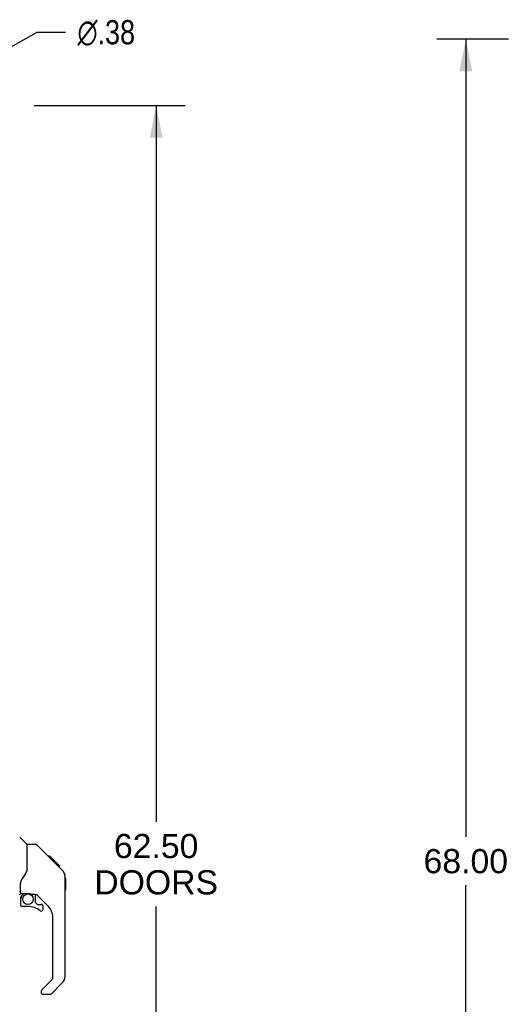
# Model space of a CAD drawing. Header units: inches. Extents: x 0 to 227, y 0 to 147.
# Tile 12 of 83: x 30 to 51, y 69 to 109. Entities that reach past the tile are written whole.
import ezdxf

# ---------------------------------------------------------------- set-up
doc = ezdxf.new("R2010")
doc.units = ezdxf.units.IN
doc.header["$LTSCALE"] = 12.466667
doc.header["$MEASUREMENT"] = 0
doc.layers.get('0').update_dxf_attribs({"linetype": 'CONTINUOUS'})
doc.layers.add('DIMENSIONS', color=7, linetype='CONTINUOUS')
doc.layers.add('LEFTHAND_DOOR_ASSEMBLY', color=7, linetype='CONTINUOUS')
doc.styles.get("Standard").update_dxf_attribs({"font": 'arial.ttf'})
doc.styles.add('TEXTSTYLE_1', font='gdt', dxfattribs={"width": 0.8})
doc.dimstyles.new('DIMSTYLE_1', dxfattribs={"dimtxt": 1, "dimasz": 1.333333, "dimexe": 0.09, "dimexo": 0.07, "dimgap": 0.0375, "dimtad": 0, "dimtih": 1, "dimtoh": 1, "dimzin": 4, "dimdsep": 46, "dimtxsty": 'Standard', "dimblk": '_FILLED', "dimblk1": '_FILLED', "dimblk2": '_FILLED', "dimcen": 0.09, "dimadec": 3, "dimazin": 1, "dimtfac": 1, "dimtdec": 3, "dimtofl": 0, "dimtmove": 0, "dimatfit": 3, "dimldrblk": '_FILLED', "dimfxl": 0, "dimtolj": 1, "dimtzin": 4, "dimarcsym": 0})
doc.dimstyles.new('DIMSTYLE_2', dxfattribs={"dimtxt": 1, "dimasz": 1.333333, "dimexe": 0.09, "dimexo": 0.07, "dimgap": 0.09, "dimtad": 0, "dimtih": 1, "dimtoh": 1, "dimzin": 4, "dimdsep": 46, "dimtxsty": 'Standard', "dimblk": '_FILLED', "dimblk1": '_FILLED', "dimblk2": '_FILLED', "dimcen": 0.09, "dimadec": 3, "dimazin": 1, "dimtfac": 1, "dimtdec": 3, "dimtofl": 0, "dimtmove": 0, "dimatfit": 1, "dimldrblk": '_FILLED', "dimfxl": 0, "dimtolj": 1, "dimtzin": 4, "dimarcsym": 0})

# ---------------------------------------------------------------- blocks, each defined once
blk = doc.blocks.new('_FILLED')
at = {"color": 0, "linetype": 'ByBlock'}
blk.add_solid([(0, 0), (-1, 0.2), (-1, -0.2)], dxfattribs=at)
blk = doc.blocks.new('*D7')
at = {"layer": 'DIMENSIONS', "color": 2, "linetype": 'Continuous'}
for p, q in [((30.944, 105.803), (37.194, 105.803)), ((35.994, 105.803), (35.994, 76.178)), ((35.994, 43.303), (35.994, 72.678)), ((30.944, 43.303), (37.194, 43.303))]:
    blk.add_line(p, q, dxfattribs=at)
at = {"layer": 'DIMENSIONS', "color": 2, "linetype": 'Continuous', "xscale": 1.3333333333, "yscale": 1.3333333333, "zscale": 1.3333333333}
for p, rotation in [((35.994, 105.803), 90), ((35.994, 43.303), 270)]:
    blk.add_blockref('_FILLED', p, dxfattribs=dict(at, rotation=rotation))
at = {"layer": 'DIMENSIONS', "color": 2, "linetype": 'Continuous', "insert": (35.994, 75.678), "char_height": 1, "width": 5.11524, "attachment_point": 2, "line_spacing_factor": 0.9}
blk.add_mtext('62.50\\PDOORS', dxfattribs=at)
blk = doc.blocks.new('*D21')
at = {"layer": 'DIMENSIONS', "color": 2, "linetype": 'Continuous'}
for p, q in [((50.576, 108.553), (47.604, 108.553)), ((48.804, 108.553), (48.804, 75.553)), ((48.804, 40.553), (48.804, 73.553)), ((50.576, 40.553), (47.604, 40.553))]:
    blk.add_line(p, q, dxfattribs=at)
at = {"layer": 'DIMENSIONS', "color": 2, "linetype": 'Continuous', "xscale": 1.3333333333, "yscale": 1.3333333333, "zscale": 1.3333333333}
for p, rotation in [((48.804, 108.553), 90), ((48.804, 40.553), 270)]:
    blk.add_blockref('_FILLED', p, dxfattribs=dict(at, rotation=rotation))
at = {"layer": 'DIMENSIONS', "color": 2, "linetype": 'Continuous', "insert": (48.804, 75.053), "char_height": 1, "width": 3.49442, "attachment_point": 2, "line_spacing_factor": 0.9}
blk.add_mtext('68.00', dxfattribs=at)
blk = doc.blocks.new('*D26')
at = {"layer": 'DIMENSIONS', "color": 2, "linetype": 'Continuous'}
for p, q in [((28.488, 107.395), (31.072, 108.836)), ((31.072, 108.836), (32.239, 108.836))]:
    blk.add_line(p, q, dxfattribs=at)
at = {"layer": 'DIMENSIONS', "color": 2, "linetype": 'Continuous', "xscale": 1.3333333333, "yscale": 1.3333333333, "zscale": 1.3333333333, "rotation": 209.1540166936}
blk.add_blockref('_FILLED', (28.488, 107.395), dxfattribs=at)
at = {"layer": 'DIMENSIONS', "color": 2, "linetype": 'Continuous', "insert": (32.739, 109.336), "char_height": 1, "width": 3.27385, "attachment_point": 1, "line_spacing_factor": 0.9, "style": 'TEXTSTYLE_1'}
blk.add_mtext('{\\fgdt;n}\\fArial;.38', dxfattribs=at)

msp = doc.modelspace()

# ---------------------------------------------------------------- linework, layer by layer
at = {"layer": 'LEFTHAND_DOOR_ASSEMBLY', "color": 7, "linetype": 'Continuous'}
for p, q in [((30.645, 75.248), (30.347, 75.546)), ((31.012, 75.242), (30.651, 75.242)), ((30.651, 74.138), (30.651, 75.242)), ((31.833, 74.454), (31.068, 75.219)), ((31.589, 74.765), (31.522, 74.765)), ((31.596, 74.757), (31.529, 74.757)), ((31.606, 74.748), (31.539, 74.748)), ((31.613, 74.741), (31.546, 74.741)), ((31.621, 74.733), (31.554, 74.733)), ((31.64, 74.713), (31.573, 74.713)), ((31.589, 74.765), (31.916, 74.438)), ((31.663, 74.691), (31.596, 74.691)), ((31.686, 74.667), (31.619, 74.667)), ((31.71, 74.644), (31.643, 74.644)), ((31.734, 74.62), (31.667, 74.62)), ((31.757, 74.596), (31.69, 74.596)), ((31.779, 74.574), (31.713, 74.574)), ((31.8, 74.554), (31.733, 74.554)), ((31.817, 74.537), (31.75, 74.537)), ((31.83, 74.524), (31.763, 74.524)), ((30.651, 74.2), (30.63, 74.142)), ((31.834, 74.519), (31.767, 74.519)), ((31.836, 74.517), (31.769, 74.517)), ((31.837, 74.517), (31.77, 74.517)), ((31.837, 74.516), (31.771, 74.516)), ((31.805, 74.481), (31.771, 74.515)), ((31.84, 74.514), (31.773, 74.514)), ((31.844, 74.509), (31.778, 74.509)), ((31.85, 74.503), (31.784, 74.503)), ((31.864, 74.49), (31.797, 74.49)), ((31.832, 74.454), (31.805, 74.481)), ((31.879, 74.475), (31.812, 74.475)), ((31.887, 74.467), (31.82, 74.467)), ((31.893, 74.46), (31.827, 74.46)), ((31.832, 74.454), (32.111, 74.175)), ((31.906, 74.448), (31.839, 74.448)), ((31.911, 74.443), (31.844, 74.443)), ((31.914, 74.439), (31.847, 74.439)), ((31.916, 74.438), (31.849, 74.438)), ((31.915, 74.438), (31.849, 74.438)), ((31.916, 74.437), (31.849, 74.437)), ((32.005, 74.349), (31.916, 74.437)), ((31.934, 74.353), (32, 74.353)), ((32.002, 74.352), (31.935, 74.352)), ((32.005, 74.349), (31.938, 74.349)), ((32.226, 73.898), (32.225, 73.928)), ((32.226, 69.795), (32.226, 73.898)), ((32.245, 73.847), (32.226, 73.867)), ((32.245, 73.847), (32.245, 73.371)), ((30.375, 73.215), (30.375, 73.622)), ((32.245, 73.371), (32.226, 73.351)), ((30.375, 72.998), (30.375, 72.76)), ((30.395, 73.217), (30.69, 73.217)), ((30.433, 73.137), (30.513, 73.217)), ((30.439, 73.131), (30.436, 73.134)), ((30.443, 73.127), (30.439, 73.131)), ((30.447, 73.123), (30.443, 73.127)), ((30.963, 73.175), (30.875, 73.175)), ((31.005, 72.844), (31.005, 73.171)), ((31.541, 72.679), (31.039, 73.18)), ((30.69, 72.681), (30.454, 72.681)), ((31.009, 72.835), (31.08, 72.763)), ((31.089, 72.76), (31.241, 72.76)), ((31.32, 72.562), (31.32, 72.681)), ((31.714, 69.71), (31.714, 72.261)), ((31.255, 69.218), (31.691, 69.654)), ((32.11, 69.517), (31.658, 69.064)), ((31.241, 69.185), (31.241, 69.12)), ((31.603, 69.041), (31.32, 69.041))]:
    msp.add_line(p, q, dxfattribs=at)
for points in [[(31.068, 75.219), (31.06, 75.226), (31.051, 75.232), (31.042, 75.236), (31.032, 75.239), (31.022, 75.241), (31.012, 75.242)], [(31.771, 74.515), (31.75, 74.537), (31.728, 74.559), (31.706, 74.581)], [(30.63, 74.142), (30.6, 74.074), (30.563, 74.003), (30.521, 73.931), (30.474, 73.858), (30.429, 73.792)], [(32.226, 73.898), (32.225, 73.928), (32.219, 73.969), (32.21, 74.009), (32.196, 74.048), (32.178, 74.085), (32.156, 74.121), (32.131, 74.153), (32.111, 74.175)], [(30.429, 73.792), (30.417, 73.775), (30.402, 73.746), (30.39, 73.714), (30.381, 73.68), (30.376, 73.646), (30.375, 73.622)], [(30.447, 73.123), (30.438, 73.113), (30.429, 73.102), (30.421, 73.09), (30.415, 73.078), (30.409, 73.065), (30.404, 73.052), (30.4, 73.039), (30.398, 73.025), (30.396, 73.012), (30.395, 72.998)], [(30.436, 73.134), (30.435, 73.135), (30.434, 73.136), (30.433, 73.137), (30.433, 73.137)], [(30.69, 73.217), (30.698, 73.216), (30.717, 73.215), (30.738, 73.213), (30.758, 73.209), (30.778, 73.205), (30.795, 73.199), (30.811, 73.194), (30.826, 73.189), (30.838, 73.185), (30.848, 73.181), (30.857, 73.178), (30.866, 73.176), (30.873, 73.175), (30.875, 73.175)]]:
    msp.add_lwpolyline(points, dxfattribs=at)
msp.add_circle((30.69, 72.977), 0.217, dxfattribs=at)
for centre, radius, start, end in [((30.631, 75.234), 0.0197, 0, 45), ((31.793, 73.882), 0.433, 42.2386, 42.7273), ((30.336, 73.215), 0.0394, 270, 360), ((30.395, 73.236), 0.0197, 180, 270), ((30.572, 72.998), 0.197, 135, 180), ((30.963, 72.978), 0.197, 45, 90), ((30.454, 72.76), 0.0787, 180, 270), ((30.69, 71.894), 0.787, 50.4788, 90), ((31.017, 72.844), 0.0118, 180, 225), ((31.089, 72.772), 0.0118, 225, 270), ((31.241, 72.562), 0.0787, 230.4788, 360), ((31.241, 72.681), 0.0787, 0, 90), ((31.123, 72.261), 0.591, 0, 45), ((31.635, 69.71), 0.0787, 315, 360), ((31.832, 69.795), 0.394, 315, 360), ((31.289, 69.185), 0.0472, 135, 180), ((31.32, 69.12), 0.0787, 180, 270), ((31.603, 69.12), 0.0787, 270, 315)]:
    msp.add_arc(centre, radius, start, end, dxfattribs=at)

# ---------------------------------------------------------------- dimensions: what is measured, and where the dimension line sits
at = {"layer": 'DIMENSIONS', "color": 2, "linetype": 'Continuous'}
dim = msp.add_diameter_dim_2p(p1=(28.4879, 107.3945), p2=(28.1604, 107.2119), text='%%c<>', dimstyle='DIMSTYLE_2', override={"dimpost": '<>'}, dxfattribs=at)
dim.commit()
dim.dimension.update_dxf_attribs({"geometry": '*D26', "text_midpoint": (34.376, 108.8362), "dimtype": 163})
dim = msp.add_linear_dim(base=(48.804, 108.553), p1=(50.646, 40.553), p2=(50.646, 108.553), angle=90, dimstyle='DIMSTYLE_1', dxfattribs=at)
dim.commit()
dim.dimension.update_dxf_attribs({"geometry": '*D21', "text_midpoint": (48.796, 74.548), "dimtype": 160})
dim = msp.add_linear_dim(base=(35.994, 43.303), p1=(30.874, 105.803), p2=(30.874, 43.303), angle=270, text='<>\\PDOORS', dimstyle='DIMSTYLE_1', dxfattribs=at)
dim.commit()
dim.dimension.update_dxf_attribs({"geometry": '*D7', "text_midpoint": (35.994, 74.428), "dimtype": 160})

doc.saveas('drawing.dxf')
